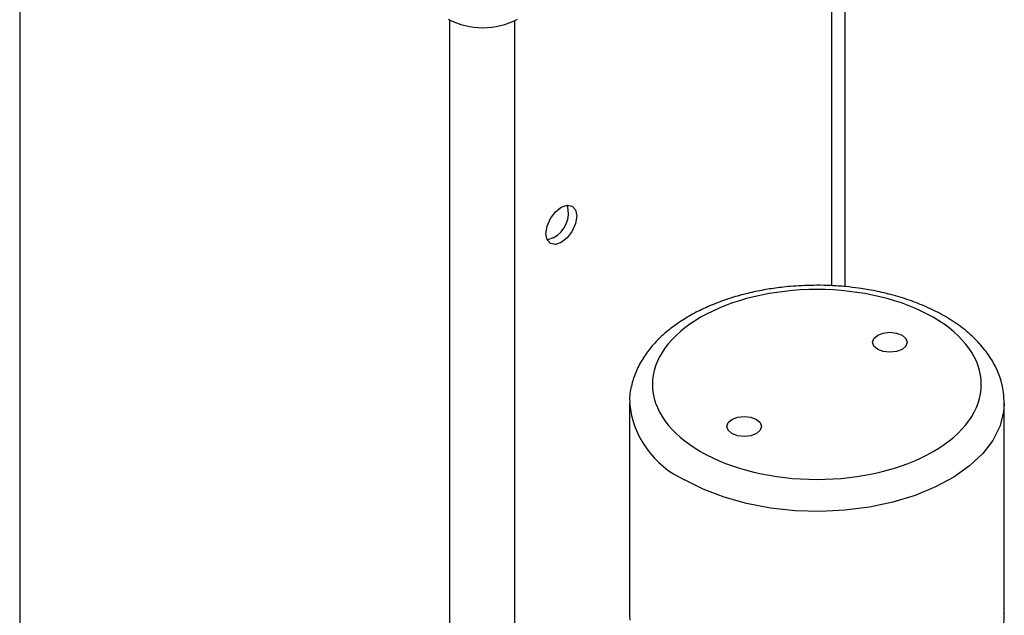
# Model space of a CAD drawing. Header units: inches. Extents: x 5.2 to 32.1, y 1.2 to 20.9.
# Tile 11 of 13: x 27.4 to 30, y 17.8 to 19.5. Entities that reach past the tile are written whole.
import ezdxf

# ---------------------------------------------------------------- set-up
doc = ezdxf.new("R2010")
doc.units = ezdxf.units.IN
doc.header["$MEASUREMENT"] = 0

msp = doc.modelspace()

# ---------------------------------------------------------------- linework, layer by layer
at = {"color": 8, "linetype": 'Continuous', "lineweight": 25}
for p, q in [((27.3526, 20.1302), (27.3526, 17.1022)), ((29.5623, 19.9501), (29.5623, 18.7317)), ((28.5236, 16.4263), (28.5236, 19.454)), ((28.7004, 16.5187), (28.7004, 19.4529))]:
    msp.add_line(p, q, dxfattribs=at)
at = {"color": 7, "linetype": 'Continuous', "lineweight": 25}
for p, q in [((29.5989, 18.7292), (29.5989, 19.9814)), ((29.0121, 18.4119), (29.0121, 17.8363)), ((30.0321, 17.8363), (30.0321, 18.4119))]:
    msp.add_line(p, q, dxfattribs=at)
at = {"color": 7, "linetype": 'Continuous', "lineweight": 25, "flags": 128}
for points in [[(28.8266, 18.9455), (28.8426, 18.9511), (28.8561, 18.9484), (28.8652, 18.938), (28.8684, 18.9214), (28.8652, 18.9011), (28.8561, 18.8803), (28.8426, 18.862), (28.8266, 18.8491), (28.8106, 18.8435), (28.7971, 18.8462), (28.788, 18.8566), (28.7848, 18.8732), (28.788, 18.8935), (28.7971, 18.9144), (28.8106, 18.9326), (28.8266, 18.9455)], [(28.8047, 18.8617), (28.7887, 18.8562), (28.7882, 18.8561)], [(29.6876, 18.5585), (29.6774, 18.5673), (29.6738, 18.5777), (29.6774, 18.5881), (29.6876, 18.5969), (29.7029, 18.6027), (29.7208, 18.6048), (29.7388, 18.6027), (29.7541, 18.5969), (29.7643, 18.5881), (29.7678, 18.5777), (29.7643, 18.5673), (29.7541, 18.5585), (29.7388, 18.5526), (29.7208, 18.5505), (29.7029, 18.5526), (29.6876, 18.5585)], [(29.2909, 18.3295), (29.2807, 18.3383), (29.2772, 18.3487), (29.2807, 18.359), (29.2909, 18.3679), (29.3062, 18.3737), (29.3242, 18.3758), (29.3421, 18.3737), (29.3574, 18.3679), (29.3676, 18.359), (29.3712, 18.3487), (29.3676, 18.3383), (29.3574, 18.3295), (29.3421, 18.3236), (29.3242, 18.3215), (29.3062, 18.3236), (29.2909, 18.3295)]]:
    msp.add_lwpolyline(points, dxfattribs=at)
at = {"color": 8, "linetype": 'Continuous', "lineweight": 25, "flags": 128}
for points in [[(30.0321, 18.4101), (30.0304, 18.3874), (30.0202, 18.3485), (30.0011, 18.3107), (29.9734, 18.2748), (29.9377, 18.2413), (29.8946, 18.2108), (29.8449, 18.184), (29.7893, 18.1612), (29.7291, 18.1428), (29.6651, 18.1293), (29.5986, 18.1208), (29.5307, 18.1176), (29.4626, 18.1195), (29.3956, 18.1267), (29.3309, 18.139), (29.2696, 18.1561), (29.2128, 18.1779), (29.1615, 18.2037)], [(29.0121, 17.8363), (29.0128, 17.8215)], [(30.0321, 17.8313), (30.0321, 17.8363)]]:
    msp.add_lwpolyline(points, dxfattribs=at)
at = {"color": 7, "linetype": 'Continuous', "lineweight": 25}
for centre, radius, start, end in [((28.6131, 19.6394), 0.2057, 242.5944, 297.3884), ((28.7693, 18.9299), 0.0768, 297.4664, 16.0623)]:
    msp.add_arc(centre, radius, start, end, dxfattribs=at)
at = {"color": 8, "linetype": 'Continuous', "lineweight": 25}
msp.add_arc((29.2677, 18.4376), 0.2568, 185.7497, 245.5823, dxfattribs=at)
at = {"color": 7, "linetype": 'Continuous', "lineweight": 25}
for points, knots in [([(29.5221, 18.7328), (29.5004, 18.7323), (29.4699, 18.7317), (29.4252, 18.7273), (29.3876, 18.7222), (29.344, 18.7136), (29.3, 18.7022), (29.2561, 18.6876), (29.2136, 18.6698), (29.1734, 18.6489), (29.1362, 18.625), (29.1026, 18.5981), (29.0733, 18.5683), (29.0489, 18.5357), (29.0299, 18.5006), (29.0175, 18.4631), (29.0117, 18.4331), (29.0127, 18.4159), (29.013, 18.4119)], [0, 0, 0, 0, 0.083559, 0.117586, 0.173808, 0.231802, 0.293637, 0.357741, 0.423526, 0.490555, 0.55855, 0.627292, 0.696557, 0.766184, 0.836124, 0.906618, 0.978375, 1, 1, 1, 1]), ([(30.0314, 18.4097), (30.0314, 18.4201), (30.0312, 18.4451), (30.0214, 18.4827), (30.0041, 18.5215), (29.9802, 18.5573), (29.9499, 18.5906), (29.9139, 18.621), (29.8729, 18.6479), (29.828, 18.6712), (29.7801, 18.6907), (29.7309, 18.7061), (29.6827, 18.7175), (29.6393, 18.7248), (29.5988, 18.7295), (29.5608, 18.7323), (29.5346, 18.7326), (29.5221, 18.7328)], [0, 0, 0, 0, 0.0564763, 0.1346196, 0.2073549, 0.2815777, 0.3568995, 0.4326037, 0.5080307, 0.5826097, 0.6559289, 0.7272014, 0.794149, 0.8535073, 0.899525, 0.9523131, 1, 1, 1, 1]), ([(29.2057, 18.2803), (29.1218, 18.3287), (29.0746, 18.3944), (29.0746, 18.5315), (29.1218, 18.5972), (29.2896, 18.6941), (29.4035, 18.7213), (29.6408, 18.7213), (29.7547, 18.6941), (29.9225, 18.5972), (29.9696, 18.5315), (29.9696, 18.3944), (29.9225, 18.3287), (29.7547, 18.2318), (29.6408, 18.2046), (29.4035, 18.2046), (29.2896, 18.2318), (29.2057, 18.2803)], [0, 0, 0, 0, 0.125, 0.125, 0.25, 0.25, 0.375, 0.375, 0.5, 0.5, 0.625, 0.625, 0.75, 0.75, 0.875, 0.875, 1, 1, 1, 1]), ([(29.5221, 17.5154), (29.5439, 17.5159), (29.5744, 17.5165), (29.6191, 17.5209), (29.6567, 17.526), (29.7003, 17.5346), (29.7443, 17.546), (29.7882, 17.5606), (29.8307, 17.5784), (29.8709, 17.5993), (29.9081, 17.6232), (29.9417, 17.6501), (29.971, 17.6799), (29.9954, 17.7125), (30.0144, 17.7476), (30.0269, 17.7851), (30.0327, 17.8167), (30.0315, 17.8355), (30.0311, 17.8411)], [0, 0, 0, 0, 0.08284, 0.116573, 0.172312, 0.229806, 0.291109, 0.354661, 0.41988, 0.486331, 0.553741, 0.621891, 0.69056, 0.759588, 0.828926, 0.898813, 0.969952, 1, 1, 1, 1])]:
    msp.add_open_spline(points, degree=3, knots=knots, dxfattribs=at)

doc.saveas('drawing.dxf')
